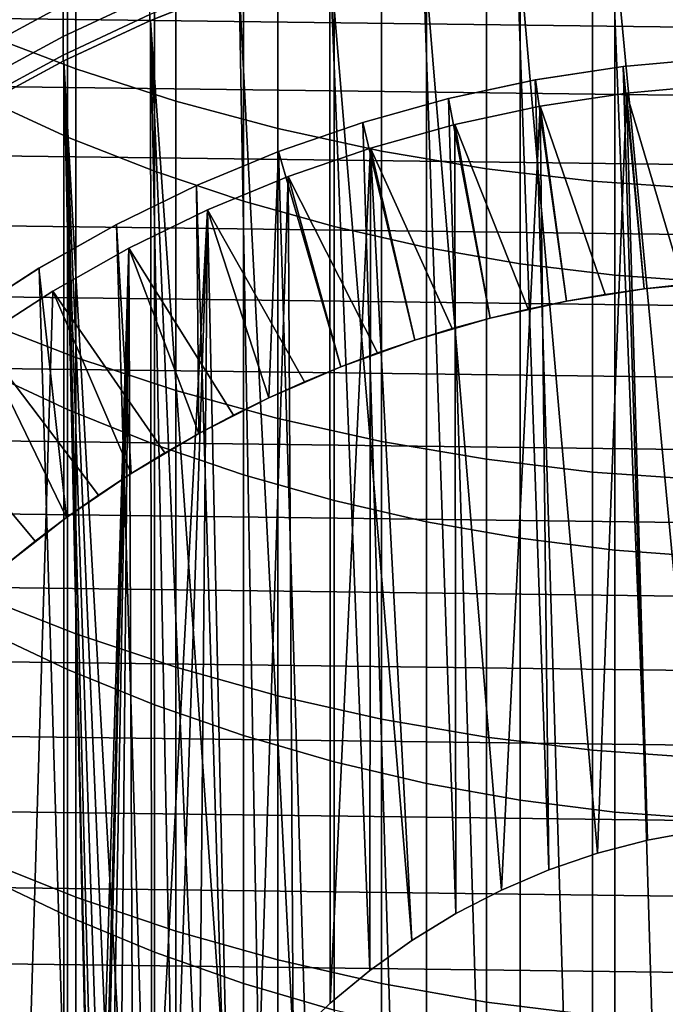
# Model space of a CAD drawing. Header units: metres. Extents: x -28 to 70, y -218 to 28.
# Tile 54 of 256: x -4.38 to -0.76, y -197.06 to -191.55. Entities that reach past the tile are written whole.
import ezdxf

# ---------------------------------------------------------------- set-up
doc = ezdxf.new("R2010")
doc.units = ezdxf.units.M
doc.layers.add('solid_10_261_432_XXX', color=7, linetype='CONTINUOUS')

msp = doc.modelspace()

# ---------------------------------------------------------------- linework, layer by layer
at = {"layer": 'solid_10_261_432_XXX'}
for points in [[(-4.608047, -189.931107, 448.15683), (-4.608047, -191.615173, 445.655182), (-4.061356, -191.822708, 445.790771), (-4.061356, -190.134842, 448.298096)], [(-4.061356, -190.134842, 448.298096), (-4.061356, -191.822708, 445.790771), (-3.501391, -192.003754, 445.909058), (-3.501391, -190.312561, 448.421326)], [(-3.501391, -190.312561, 448.421326), (-3.501391, -192.003754, 445.909058), (-2.929983, -192.15773, 446.009644), (-2.929983, -190.463699, 448.526123)], [(-4.107415, -190.608368, 444.997406), (-4.107415, -192.205109, 442.478271), (-4.57959, -191.989563, 442.345764), (-4.57959, -190.396545, 444.859009)], [(-2.929983, -190.463699, 448.526123), (-2.929983, -192.15773, 446.009644), (-2.348998, -192.284103, 446.092224), (-2.348998, -190.587753, 448.612152)], [(-3.621314, -190.796829, 445.120514), (-3.621314, -192.396881, 442.596161), (-4.107415, -192.205109, 442.478271), (-4.107415, -190.608368, 444.997406)], [(-2.348998, -190.587753, 448.612152), (-2.348998, -192.284103, 446.092224), (-1.760336, -192.382477, 446.156494), (-1.760336, -190.684326, 448.679108)], [(-1.760336, -190.684326, 448.679108), (-1.760336, -192.382477, 446.156494), (-1.16592, -192.45253, 446.202271), (-1.16592, -190.753082, 448.726776)], [(-3.122935, -190.961273, 445.227966), (-3.122935, -192.56424, 442.699036), (-3.621314, -192.396881, 442.596161), (-3.621314, -190.796829, 445.120514)], [(-1.16592, -190.753082, 448.726776), (-1.16592, -192.45253, 446.202271), (-0.567694, -192.494034, 446.22937), (-0.567694, -190.793823, 448.755035)], [(-0.288288, -196.060532, 346.299988), (-0.534895, -190.815567, 346.299988), (-1.068092, -190.862213, 346.299988), (-0.5752, -196.092102, 346.299988)], [(-0.85876, -196.144485, 346.299988), (-1.068092, -190.862213, 346.299988), (-1.5975, -190.939758, 346.299988), (-1.138049, -196.217499, 346.299988)], [(-0.85876, -196.144485, 346.299988), (-0.5752, -196.092102, 346.299988), (-1.068092, -190.862213, 346.299988)], [(-2.613968, -191.101151, 445.319366), (-2.613968, -192.706589, 442.78653), (-3.122935, -192.56424, 442.699036), (-3.122935, -190.961273, 445.227966)], [(-1.411013, -196.310623, 346.299988), (-1.5975, -190.939758, 346.299988), (-2.121712, -191.048004, 346.299988), (-1.676595, -196.423477, 346.299988)], [(-1.411013, -196.310623, 346.299988), (-1.138049, -196.217499, 346.299988), (-1.5975, -190.939758, 346.299988)], [(15.170042, -191.788284, 225.5), (-14.958267, -191.408569, 225.5), (-14.73697, -191.034271, 225.5), (14.958263, -191.408554, 225.5)], [(-1.933216, -196.55542, 346.299988), (-2.121712, -191.048004, 346.299988), (-2.638545, -191.186478, 346.299988), (-2.179435, -196.705673, 346.299988)], [(-1.933216, -196.55542, 346.299988), (-1.676595, -196.423477, 346.299988), (-2.121712, -191.048004, 346.299988)], [(-2.096138, -191.216003, 445.394379), (-2.096138, -192.823456, 442.858368), (-2.613968, -192.706589, 442.78653), (-2.613968, -191.101151, 445.319366)], [(-2.635869, -197.058105, 346.299988), (-2.638545, -191.186478, 346.299988), (-3.146645, -191.354843, 346.299988), (-2.843642, -197.258438, 346.299988)], [(-2.414182, -196.873627, 346.299988), (-2.179435, -196.705673, 346.299988), (-2.638545, -191.186478, 346.299988)], [(-2.635869, -197.058105, 346.299988), (-2.414182, -196.873627, 346.299988), (-2.638545, -191.186478, 346.299988)], [(-4.603708, -191.47612, 395.924561), (-4.603708, -191.720367, 393.400177), (-4.1323, -191.466782, 393.37915), (-4.1323, -191.223221, 395.896576)], [(-4.1323, -191.466782, 393.37915), (-4.1323, -191.6409, 390.855957), (-3.646882, -191.414658, 390.843475), (-3.646882, -191.240982, 393.360443)], [(-1.571201, -191.305435, 445.45282), (-1.571201, -192.914459, 442.914307), (-2.096138, -192.823456, 442.858368), (-2.096138, -191.216003, 445.394379)], [(-3.646882, -191.518921, 388.322693), (-3.646882, -191.55368, 385.799988), (-3.1491, -191.355743, 385.799988), (-3.1491, -191.32106, 388.317261)], [(-1.040938, -191.369125, 445.494415), (-1.040938, -192.979263, 442.954132), (-1.571201, -192.914459, 442.914307), (-1.571201, -191.305435, 445.45282)], [(15.372197, -192.173248, 225.5), (-15.170045, -191.788284, 225.5), (-14.958267, -191.408569, 225.5), (15.170042, -191.788284, 225.5)], [(-3.146645, -191.354843, 346.299988), (-3.1491, -191.355743, 385.799988), (-3.646882, -191.55368, 385.799988), (-3.643899, -191.552399, 346.299988)], [(-3.036155, -197.473282, 346.299988), (-3.146645, -191.354843, 346.299988), (-3.643899, -191.552399, 346.299988), (-3.212488, -197.701645, 346.299988)], [(-3.036155, -197.473282, 346.299988), (-2.843642, -197.258438, 346.299988), (-3.146645, -191.354843, 346.299988)], [(-0.507145, -191.406876, 445.519073), (-0.507145, -193.017685, 442.977753), (-1.040938, -192.979263, 442.954132), (-1.040938, -191.369125, 445.494415)], [(-4.1323, -191.6409, 390.855957), (-4.1323, -191.745407, 388.328949), (-3.646882, -191.518921, 388.322693), (-3.646882, -191.414658, 390.843475)], [(-4.603708, -191.720367, 393.400177), (-4.603708, -191.894958, 390.869995), (-4.1323, -191.6409, 390.855957), (-4.1323, -191.466782, 393.37915)], [(-4.1323, -191.745407, 388.328949), (-4.1323, -191.780258, 385.799988), (-3.646882, -191.55368, 385.799988), (-3.646882, -191.518921, 388.322693)], [(-3.643899, -191.552399, 346.299988), (-3.646882, -191.55368, 385.799988), (-4.1323, -191.780258, 385.799988), (-4.128985, -191.778595, 346.299988)], [(-3.635398, -198.455215, 346.299988), (-3.643899, -191.552399, 346.299988), (-4.128985, -191.778595, 346.299988), (-3.738421, -198.724579, 346.299988)], [(-3.371723, -197.942337, 346.299988), (-3.212488, -197.701645, 346.299988), (-3.643899, -191.552399, 346.299988)], [(-3.512873, -198.193832, 346.299988), (-3.371723, -197.942337, 346.299988), (-3.643899, -191.552399, 346.299988)], [(-3.635398, -198.455215, 346.299988), (-3.512873, -198.193832, 346.299988), (-3.643899, -191.552399, 346.299988)], [(-4.608047, -191.615173, 445.655182), (-4.608047, -193.229645, 443.108063), (-4.061356, -193.440857, 443.237885), (-4.061356, -191.822708, 445.790771)], [(-4.603708, -191.894958, 390.869995), (-4.603708, -191.999756, 388.335968), (-4.1323, -191.745407, 388.328949), (-4.1323, -191.6409, 390.855957)], [(15.56459, -192.563202, 225.5), (-15.372198, -192.173248, 225.5), (-15.170045, -191.788284, 225.5), (15.372197, -192.173248, 225.5)], [(-4.603708, -191.999756, 388.335968), (-4.603708, -192.034714, 385.799988), (-4.1323, -191.780258, 385.799988), (-4.1323, -191.745407, 388.328949)], [(-4.128985, -191.778595, 346.299988), (-4.1323, -191.780258, 385.799988), (-4.603708, -192.034714, 385.799988), (-4.6, -192.032562, 346.299988)], [(-4.6, -207.967438, 346.299988), (-4.128985, -208.221405, 346.299988), (-4.128985, -191.778595, 346.299988), (-4.6, -192.032562, 346.299988)], [(-3.947367, -200.144165, 346.299988), (-4.128985, -191.778595, 346.299988), (-4.128985, -208.221405, 346.299988)], [(-3.821566, -199.000946, 346.299988), (-3.738421, -198.724579, 346.299988), (-4.128985, -191.778595, 346.299988)], [(-3.884301, -199.282578, 346.299988), (-3.821566, -199.000946, 346.299988), (-4.128985, -191.778595, 346.299988)], [(-3.926296, -199.567932, 346.299988), (-3.884301, -199.282578, 346.299988), (-4.128985, -191.778595, 346.299988)], [(-3.947367, -199.855835, 346.299988), (-3.926296, -199.567932, 346.299988), (-4.128985, -191.778595, 346.299988)], [(-3.947367, -200.144165, 346.299988), (-3.947367, -199.855835, 346.299988), (-4.128985, -191.778595, 346.299988)], [(-0.439497, -193.013809, 330.299988), (-0.877384, -193.055206, 330.299988), (-0.994509, -191.810165, 330.299988), (-0.498074, -191.765045, 330.299988)], [(-0.99445, -191.81015, 328.299988), (-0.498097, -191.765045, 328.299988), (-0.498074, -191.765045, 330.299988), (-0.994509, -191.810165, 330.299988)], [(-0.99445, -191.81015, 328.299988), (-0.498097, -208.234955, 328.299988), (0, -208.25, 328.299988), (-0.498097, -191.765045, 328.299988)], [(-4.061356, -191.822708, 445.790771), (-4.061356, -193.440857, 443.237885), (-3.501391, -193.625092, 443.351135), (-3.501391, -192.003754, 445.909058)], [(-1.48705, -191.885132, 328.299988), (-0.99445, -191.81015, 328.299988), (-0.994509, -191.810165, 330.299988), (-1.487003, -191.885117, 330.299988)], [(-0.498097, -208.234955, 328.299988), (-0.99445, -191.81015, 328.299988), (-1.48705, -191.885132, 328.299988), (-0.99445, -208.18985, 328.299988)], [(-0.877384, -193.055206, 330.299988), (-1.311593, -193.123978, 330.299988), (-1.487003, -191.885117, 330.299988), (-0.994509, -191.810165, 330.299988)], [(-1.311593, -193.123978, 330.299988), (-1.740883, -193.219925, 330.299988), (-1.974421, -191.989746, 330.299988), (-1.487003, -191.885117, 330.299988)], [(-1.974386, -191.989731, 328.299988), (-1.48705, -191.885132, 328.299988), (-1.487003, -191.885117, 330.299988), (-1.974421, -191.989746, 330.299988)], [(-0.99445, -208.18985, 328.299988), (-1.48705, -191.885132, 328.299988), (-1.974386, -191.989731, 328.299988), (-1.48705, -208.114868, 328.299988)], [(-1.459976, -192.032669, 337.799988), (-0.976411, -191.959061, 337.799988), (-0.976421, -191.959061, 340.299988), (-1.459972, -192.032669, 340.299988)], [(-0.976411, -191.959061, 337.799988), (-1.459976, -192.032669, 337.799988), (-1.09502, -193.086182, 336.700012), (-0.877374, -193.055206, 336.700012)], [(-1.138049, -196.217499, 340.299988), (-1.411013, -196.310623, 340.299988), (-1.459972, -192.032669, 340.299988), (-0.976421, -191.959061, 340.299988)], [(-0.85876, -196.144485, 340.299988), (-1.138049, -196.217499, 340.299988), (-0.976421, -191.959061, 340.299988)], [(-0.5752, -196.092102, 340.299988), (-0.85876, -196.144485, 340.299988), (-0.976421, -191.959061, 340.299988), (-0.489016, -191.91478, 340.299988)], [(-0.976411, -191.959061, 337.799988), (-0.489025, -191.91478, 337.799988), (-0.489016, -191.91478, 340.299988), (-0.976421, -191.959061, 340.299988)], [(-0.489025, -191.91478, 337.799988), (-0.976411, -191.959061, 337.799988), (-0.658817, -193.031067, 336.700012), (-0.439505, -193.013809, 336.700012)], [(-0.976411, -191.959061, 337.799988), (-0.877374, -193.055206, 336.700012), (-0.658817, -193.031067, 336.700012)], [(-4.107415, -192.205109, 442.478271), (-4.107415, -193.731842, 439.916107), (-4.57959, -193.512711, 439.789581), (-4.57959, -191.989563, 442.345764)], [(-3.501391, -192.003754, 445.909058), (-3.501391, -193.625092, 443.351135), (-2.929983, -193.781769, 443.447449), (-2.929983, -192.15773, 446.009644)], [(-2.454361, -192.123535, 328.299988), (-1.974386, -191.989731, 328.299988), (-1.974421, -191.989746, 330.299988), (-2.45434, -192.123535, 330.299988)], [(-1.48705, -208.114868, 328.299988), (-1.974386, -191.989731, 328.299988), (-2.454361, -192.123535, 328.299988), (-1.974386, -208.010269, 328.299988)], [(-1.740883, -193.219925, 330.299988), (-2.163066, -193.34259, 330.299988), (-2.45434, -192.123535, 330.299988), (-1.974421, -191.989746, 330.299988)], [(-1.938521, -192.135391, 337.799988), (-1.459976, -192.032669, 337.799988), (-1.459972, -192.032669, 340.299988), (-1.938515, -192.135391, 340.299988)], [(-1.459976, -192.032669, 337.799988), (-1.938521, -192.135391, 337.799988), (-1.527025, -193.168594, 336.700012), (-1.311601, -193.123978, 336.700012)], [(-1.676595, -196.423477, 340.299988), (-1.933216, -196.55542, 340.299988), (-1.938515, -192.135391, 340.299988), (-1.459972, -192.032669, 340.299988)], [(-1.411013, -196.310623, 340.299988), (-1.676595, -196.423477, 340.299988), (-1.459972, -192.032669, 340.299988)], [(-1.459976, -192.032669, 337.799988), (-1.311601, -193.123978, 336.700012), (-1.09502, -193.086182, 336.700012)], [(-2.925535, -192.286133, 328.299988), (-2.454361, -192.123535, 328.299988), (-2.45434, -192.123535, 330.299988), (-2.925491, -192.286118, 330.299988)], [(-1.974386, -208.010269, 328.299988), (-2.454361, -192.123535, 328.299988), (-2.925535, -192.286133, 328.299988), (-2.454361, -207.876465, 328.299988)], [(-2.163066, -193.34259, 330.299988), (-2.576905, -193.491577, 330.299988), (-2.925491, -192.286118, 330.299988), (-2.45434, -192.123535, 330.299988)], [(15.747076, -192.95784, 225.5), (-15.56459, -192.563202, 225.5), (-15.372198, -192.173248, 225.5), (15.56459, -192.563202, 225.5)], [(-2.929983, -192.15773, 446.009644), (-2.929983, -193.781769, 443.447449), (-2.348998, -193.910385, 443.526489), (-2.348998, -192.284103, 446.092224)], [(-1.933216, -196.55542, 340.299988), (-2.179435, -196.705673, 340.299988), (-2.409726, -192.266739, 340.299988), (-1.938515, -192.135391, 340.299988)], [(-2.409715, -192.266739, 337.799988), (-1.938521, -192.135391, 337.799988), (-1.938515, -192.135391, 340.299988), (-2.409726, -192.266739, 340.299988)], [(-1.938521, -192.135391, 337.799988), (-2.409715, -192.266739, 337.799988), (-1.952968, -193.277954, 336.700012), (-1.740887, -193.21994, 336.700012)], [(-1.938521, -192.135391, 337.799988), (-1.740887, -193.21994, 336.700012), (-1.527025, -193.168594, 336.700012)], [(-3.621314, -192.396881, 442.596161), (-3.621314, -193.926788, 440.028656), (-4.107415, -193.731842, 439.916107), (-4.107415, -192.205109, 442.478271)], [(-2.980437, -193.666199, 330.299988), (-3.372295, -193.86586, 330.299988), (-3.385913, -192.476822, 330.299988), (-2.925491, -192.286118, 330.299988)], [(-3.385863, -192.476807, 328.299988), (-2.925535, -192.286133, 328.299988), (-2.925491, -192.286118, 330.299988), (-3.385913, -192.476822, 330.299988)], [(-2.454361, -207.876465, 328.299988), (-2.925535, -192.286133, 328.299988), (-3.385863, -192.476807, 328.299988), (-2.925535, -207.713867, 328.299988)], [(-2.576905, -193.491577, 330.299988), (-2.980437, -193.666199, 330.299988), (-2.925491, -192.286118, 330.299988)], [(-2.872313, -192.426376, 337.799988), (-2.409715, -192.266739, 337.799988), (-2.409726, -192.266739, 340.299988), (-2.872307, -192.426376, 340.299988)], [(-2.409715, -192.266739, 337.799988), (-2.872313, -192.426376, 337.799988), (-2.371135, -193.413818, 336.700012), (-2.163055, -193.34259, 336.700012)], [(-2.635869, -197.058105, 340.299988), (-2.843642, -197.258438, 340.299988), (-2.872307, -192.426376, 340.299988), (-2.409726, -192.266739, 340.299988)], [(-2.414182, -196.873627, 340.299988), (-2.635869, -197.058105, 340.299988), (-2.409726, -192.266739, 340.299988)], [(-2.179435, -196.705673, 340.299988), (-2.414182, -196.873627, 340.299988), (-2.409726, -192.266739, 340.299988)], [(-2.409715, -192.266739, 337.799988), (-2.163055, -193.34259, 336.700012), (-1.952968, -193.277954, 336.700012)], [(-2.348998, -192.284103, 446.092224), (-2.348998, -193.910385, 443.526489), (-1.760336, -194.010483, 443.588043), (-1.760336, -192.382477, 446.156494)], [(-3.122935, -192.56424, 442.699036), (-3.122935, -194.096909, 440.126862), (-3.621314, -193.926788, 440.028656), (-3.621314, -192.396881, 442.596161)], [(-1.760336, -192.382477, 446.156494), (-1.760336, -194.010483, 443.588043), (-1.16592, -194.081772, 443.631866), (-1.16592, -192.45253, 446.202271)], [(-3.324364, -192.613617, 337.799988), (-2.872313, -192.426376, 337.799988), (-2.872307, -192.426376, 340.299988), (-3.324361, -192.613617, 340.299988)], [(-2.872313, -192.426376, 337.799988), (-3.324364, -192.613617, 337.799988), (-2.780093, -193.575745, 336.700012), (-2.576915, -193.491577, 336.700012)], [(-3.036155, -197.473282, 340.299988), (-3.212488, -197.701645, 340.299988), (-3.324361, -192.613617, 340.299988), (-2.872307, -192.426376, 340.299988)], [(-2.843642, -197.258438, 340.299988), (-3.036155, -197.473282, 340.299988), (-2.872307, -192.426376, 340.299988)], [(-2.872313, -192.426376, 337.799988), (-2.576915, -193.491577, 336.700012), (-2.371135, -193.413818, 336.700012)], [(-1.16592, -192.45253, 446.202271), (-1.16592, -194.081772, 443.631866), (-0.567694, -194.124008, 443.657806), (-0.567694, -192.494034, 446.22937)], [(-3.834031, -192.695023, 328.299988), (-3.385863, -192.476807, 328.299988), (-3.385913, -192.476822, 330.299988), (-3.833928, -192.694962, 330.299988)], [(-2.925535, -207.713867, 328.299988), (-3.385863, -192.476807, 328.299988), (-3.834031, -192.695023, 328.299988), (-3.385863, -207.523193, 328.299988)], [(-3.372295, -193.86586, 330.299988), (-3.750812, -194.089722, 330.299988), (-3.833928, -192.694962, 330.299988), (-3.385913, -192.476822, 330.299988)], [(15.919566, -193.356964, 225.5), (-15.747075, -192.95784, 225.5), (-15.56459, -192.563202, 225.5), (15.747076, -192.95784, 225.5)], [(-2.613968, -192.706589, 442.78653), (-2.613968, -194.241608, 440.210419), (-3.122935, -194.096909, 440.126862), (-3.122935, -192.56424, 442.699036)], [(-3.635398, -198.455215, 340.299988), (-3.738421, -198.724579, 340.299988), (-3.764229, -192.827789, 340.299988), (-3.324361, -192.613617, 340.299988)], [(-3.764219, -192.827789, 337.799988), (-3.324364, -192.613617, 337.799988), (-3.324361, -192.613617, 340.299988), (-3.764229, -192.827789, 340.299988)], [(-3.324364, -192.613617, 337.799988), (-3.764219, -192.827789, 337.799988), (-3.177867, -193.762924, 336.700012), (-2.980436, -193.666199, 336.700012)], [(-3.512873, -198.193832, 340.299988), (-3.635398, -198.455215, 340.299988), (-3.324361, -192.613617, 340.299988)], [(-3.371723, -197.942337, 340.299988), (-3.512873, -198.193832, 340.299988), (-3.324361, -192.613617, 340.299988)], [(-3.212488, -197.701645, 340.299988), (-3.371723, -197.942337, 340.299988), (-3.324361, -192.613617, 340.299988)], [(-3.324364, -192.613617, 337.799988), (-2.980436, -193.666199, 336.700012), (-2.780093, -193.575745, 336.700012)], [(-3.750812, -194.089722, 330.299988), (-4.114472, -194.336868, 330.299988), (-4.26809, -192.939835, 330.299988), (-3.833928, -192.694962, 330.299988)], [(-4.267987, -192.939774, 328.299988), (-3.834031, -192.695023, 328.299988), (-3.833928, -192.694962, 330.299988), (-4.26809, -192.939835, 330.299988)], [(-3.385863, -207.523193, 328.299988), (-3.834031, -192.695023, 328.299988), (-4.267987, -192.939774, 328.299988), (-3.834031, -207.304977, 328.299988)], [(-2.096138, -192.823456, 442.858368), (-2.096138, -194.360413, 440.279022), (-2.613968, -194.241608, 440.210419), (-2.613968, -192.706589, 442.78653)], [(-4.601261, -206.666214, 340.299988), (-4.190503, -193.068207, 340.299988), (-3.764229, -192.827789, 340.299988), (-4.190503, -206.931793, 340.299988)], [(-4.190511, -193.068222, 337.799988), (-3.764219, -192.827789, 337.799988), (-3.764229, -192.827789, 340.299988), (-4.190503, -193.068207, 340.299988)], [(-3.764219, -192.827789, 337.799988), (-4.190511, -193.068222, 337.799988), (-3.563346, -193.974838, 336.700012), (-3.372288, -193.86586, 336.700012)], [(-3.947367, -199.855835, 340.299988), (-4.190503, -206.931793, 340.299988), (-3.764229, -192.827789, 340.299988)], [(-3.926296, -199.567932, 340.299988), (-3.947367, -199.855835, 340.299988), (-3.764229, -192.827789, 340.299988)], [(-3.884301, -199.282578, 340.299988), (-3.926296, -199.567932, 340.299988), (-3.764229, -192.827789, 340.299988)], [(-3.821566, -199.000946, 340.299988), (-3.884301, -199.282578, 340.299988), (-3.764229, -192.827789, 340.299988)], [(-3.738421, -198.724579, 340.299988), (-3.821566, -199.000946, 340.299988), (-3.764229, -192.827789, 340.299988)], [(-3.764219, -192.827789, 337.799988), (-3.372288, -193.86586, 336.700012), (-3.177867, -193.762924, 336.700012)], [(-1.571201, -192.914459, 442.914307), (-1.571201, -194.452927, 440.332428), (-2.096138, -194.360413, 440.279022), (-2.096138, -192.823456, 442.858368)], [(-4.686577, -193.210419, 328.299988), (-4.267987, -192.939774, 328.299988), (-4.26809, -192.939835, 330.299988), (-4.686481, -193.210342, 330.299988)], [(-3.834031, -207.304977, 328.299988), (-4.267987, -192.939774, 328.299988), (-4.686577, -193.210419, 328.299988), (-4.267987, -207.060226, 328.299988)], [(-4.114472, -194.336868, 330.299988), (-4.46203, -194.606461, 330.299988), (-4.686481, -193.210342, 330.299988), (-4.26809, -192.939835, 330.299988)], [(-1.040938, -192.979263, 442.954132), (-1.040938, -194.518814, 440.370453), (-1.571201, -194.452927, 440.332428), (-1.571201, -192.914459, 442.914307)], [(16.081947, -193.76033, 225.5), (-15.919564, -193.356964, 225.5), (-15.747075, -192.95784, 225.5), (15.919566, -193.356964, 225.5)], [(-0.507145, -193.017685, 442.977753), (-0.507145, -194.557861, 440.393005), (-1.040938, -194.518814, 440.370453), (-1.040938, -192.979263, 442.954132)], [(-1.09502, -193.086182, 336.700012), (-1.311601, -193.123978, 336.700012), (-1.311593, -193.123978, 330.299988), (-0.877384, -193.055206, 330.299988)], [(-0.877374, -193.055206, 336.700012), (-1.09502, -193.086182, 336.700012), (-0.877384, -193.055206, 330.299988)], [(-0.658817, -193.031067, 336.700012), (-0.877374, -193.055206, 336.700012), (-0.877384, -193.055206, 330.299988), (-0.439497, -193.013809, 330.299988)], [(-4.99549, -206.376129, 340.299988), (-4.601261, -193.333786, 340.299988), (-4.190503, -193.068207, 340.299988), (-4.601261, -206.666214, 340.299988)], [(-4.601263, -193.333786, 337.799988), (-4.190511, -193.068222, 337.799988), (-4.190503, -193.068207, 340.299988), (-4.601261, -193.333786, 340.299988)], [(-4.190511, -193.068222, 337.799988), (-4.601263, -193.333786, 337.799988), (-3.93452, -194.210388, 336.700012), (-3.750821, -194.089722, 336.700012)], [(-4.190511, -193.068222, 337.799988), (-3.750821, -194.089722, 336.700012), (-3.563346, -193.974838, 336.700012)], [(-1.527025, -193.168594, 336.700012), (-1.740887, -193.21994, 336.700012), (-1.740883, -193.219925, 330.299988), (-1.311593, -193.123978, 330.299988)], [(-1.311601, -193.123978, 336.700012), (-1.527025, -193.168594, 336.700012), (-1.311593, -193.123978, 330.299988)], [(-4.267987, -207.060226, 328.299988), (-4.686577, -193.210419, 328.299988), (-5.087894, -193.505707, 328.299988), (-4.686577, -206.789581, 328.299988)], [(-1.952968, -193.277954, 336.700012), (-2.163055, -193.34259, 336.700012), (-2.163066, -193.34259, 330.299988), (-1.740883, -193.219925, 330.299988)], [(-1.740887, -193.21994, 336.700012), (-1.952968, -193.277954, 336.700012), (-1.740883, -193.219925, 330.299988)], [(-4.608047, -193.229645, 443.108063), (-4.608047, -194.773331, 440.517426), (-4.061356, -194.988037, 440.641357), (-4.061356, -193.440857, 443.237885)], [(-4.601263, -193.333786, 337.799988), (-4.995481, -193.623856, 337.799988), (-4.29038, -194.468933, 336.700012), (-4.114469, -194.336868, 336.700012)], [(-4.601263, -193.333786, 337.799988), (-4.114469, -194.336868, 336.700012), (-3.93452, -194.210388, 336.700012)], [(16.234093, -194.167618, 225.5), (-16.081945, -193.76033, 225.5), (-15.919564, -193.356964, 225.5), (16.081947, -193.76033, 225.5)], [(-2.371135, -193.413818, 336.700012), (-2.576915, -193.491577, 336.700012), (-2.576905, -193.491577, 330.299988), (-2.163066, -193.34259, 330.299988)], [(-2.163055, -193.34259, 336.700012), (-2.371135, -193.413818, 336.700012), (-2.163066, -193.34259, 330.299988)], [(-4.061356, -193.440857, 443.237885), (-4.061356, -194.988037, 440.641357), (-3.501391, -195.175323, 440.749512), (-3.501391, -193.625092, 443.351135)], [(-2.780093, -193.575745, 336.700012), (-2.980436, -193.666199, 336.700012), (-2.980437, -193.666199, 330.299988), (-2.576905, -193.491577, 330.299988)], [(-2.576915, -193.491577, 336.700012), (-2.780093, -193.575745, 336.700012), (-2.576905, -193.491577, 330.299988)], [(-4.107415, -193.731842, 439.916107), (-4.107415, -195.187378, 437.312836), (-4.57959, -194.964859, 437.192413), (-4.57959, -193.512711, 439.789581)], [(-4.995481, -193.623856, 337.799988), (-4.462027, -194.606461, 336.700012), (-4.29038, -194.468933, 336.700012)], [(-3.501391, -193.625092, 443.351135), (-3.501391, -195.175323, 440.749512), (-2.929983, -195.334595, 440.841461), (-2.929983, -193.781769, 443.447449)], [(-3.177867, -193.762924, 336.700012), (-3.372288, -193.86586, 336.700012), (-3.372295, -193.86586, 330.299988), (-2.980437, -193.666199, 330.299988)], [(-2.980436, -193.666199, 336.700012), (-3.177867, -193.762924, 336.700012), (-2.980437, -193.666199, 330.299988)], [(16.375931, -194.578613, 225.5), (-16.234093, -194.167618, 225.5), (-16.081945, -193.76033, 225.5), (16.234093, -194.167618, 225.5)], [(-3.621314, -193.926788, 440.028656), (-3.621314, -195.385361, 437.419983), (-4.107415, -195.187378, 437.312836), (-4.107415, -193.731842, 439.916107)], [(-2.929983, -193.781769, 443.447449), (-2.929983, -195.334595, 440.841461), (-2.348998, -195.465332, 440.916931), (-2.348998, -193.910385, 443.526489)], [(-3.563346, -193.974838, 336.700012), (-3.750821, -194.089722, 336.700012), (-3.750812, -194.089722, 330.299988), (-3.372295, -193.86586, 330.299988)], [(-3.372288, -193.86586, 336.700012), (-3.563346, -193.974838, 336.700012), (-3.372295, -193.86586, 330.299988)], [(-3.122935, -194.096909, 440.126862), (-3.122935, -195.558121, 437.513458), (-3.621314, -195.385361, 437.419983), (-3.621314, -193.926788, 440.028656)], [(-2.348998, -193.910385, 443.526489), (-2.348998, -195.465332, 440.916931), (-1.760336, -195.567108, 440.975708), (-1.760336, -194.010483, 443.588043)], [(-1.760336, -194.010483, 443.588043), (-1.760336, -195.567108, 440.975708), (-1.16592, -195.639572, 441.017548), (-1.16592, -194.081772, 443.631866)], [(-3.93452, -194.210388, 336.700012), (-4.114469, -194.336868, 336.700012), (-4.114472, -194.336868, 330.299988), (-3.750812, -194.089722, 330.299988)], [(-3.750821, -194.089722, 336.700012), (-3.93452, -194.210388, 336.700012), (-3.750812, -194.089722, 330.299988)], [(-2.613968, -194.241608, 440.210419), (-2.613968, -195.705063, 437.592987), (-3.122935, -195.558121, 437.513458), (-3.122935, -194.096909, 440.126862)], [(-1.16592, -194.081772, 443.631866), (-1.16592, -195.639572, 441.017548), (-0.567694, -195.68251, 441.042328), (-0.567694, -194.124008, 443.657806)], [(16.507374, -194.993103, 225.5), (-16.375933, -194.578629, 225.5), (-16.234093, -194.167618, 225.5), (16.375931, -194.578613, 225.5)], [(-2.096138, -194.360413, 440.279022), (-2.096138, -195.825729, 437.658295), (-2.613968, -195.705063, 437.592987), (-2.613968, -194.241608, 440.210419)], [(-4.29038, -194.468933, 336.700012), (-4.462027, -194.606461, 336.700012), (-4.46203, -194.606461, 330.299988), (-4.114472, -194.336868, 330.299988)], [(-4.114469, -194.336868, 336.700012), (-4.29038, -194.468933, 336.700012), (-4.114472, -194.336868, 330.299988)], [(-1.571201, -194.452927, 440.332428), (-1.571201, -195.919662, 437.709137), (-2.096138, -195.825729, 437.658295), (-2.096138, -194.360413, 440.279022)], [(-1.040938, -194.518814, 440.370453), (-1.040938, -195.986572, 437.745331), (-1.571201, -195.919662, 437.709137), (-1.571201, -194.452927, 440.332428)], [(-0.507145, -194.557861, 440.393005), (-0.507145, -196.02623, 437.766785), (-1.040938, -195.986572, 437.745331), (-1.040938, -194.518814, 440.370453)], [(16.628319, -195.410721, 225.5), (-16.507376, -194.993103, 225.5), (-16.375933, -194.578629, 225.5), (16.507374, -194.993103, 225.5)], [(-4.608047, -194.773331, 440.517426), (-4.608047, -196.245056, 437.885223), (-4.061356, -196.463089, 438.003204), (-4.061356, -194.988037, 440.641357)], [(16.738703, -195.831268, 225.5), (-16.628321, -195.410721, 225.5), (-16.507376, -194.993103, 225.5), (16.628319, -195.410721, 225.5)], [(-4.107415, -195.187378, 437.312836), (-4.107415, -196.570648, 434.670441), (-4.57959, -196.344879, 434.556213), (-4.57959, -194.964859, 437.192413)], [(-4.061356, -194.988037, 440.641357), (-4.061356, -196.463089, 438.003204), (-3.501391, -196.65329, 438.10614), (-3.501391, -195.175323, 440.749512)], [(-3.621314, -195.385361, 437.419983), (-3.621314, -196.7715, 434.772095), (-4.107415, -196.570648, 434.670441), (-4.107415, -195.187378, 437.312836)], [(-3.501391, -195.175323, 440.749512), (-3.501391, -196.65329, 438.10614), (-2.929983, -196.815033, 438.193665), (-2.929983, -195.334595, 440.841461)], [(-2.929983, -195.334595, 440.841461), (-2.929983, -196.815033, 438.193665), (-2.348998, -196.9478, 438.265533), (-2.348998, -195.465332, 440.916931)], [(16.838461, -196.254501, 225.5), (-16.738705, -195.831268, 225.5), (-16.628321, -195.410721, 225.5), (16.738703, -195.831268, 225.5)], [(-3.122935, -195.558121, 437.513458), (-3.122935, -196.946762, 434.860779), (-3.621314, -196.7715, 434.772095), (-3.621314, -195.385361, 437.419983)], [(-2.348998, -195.465332, 440.916931), (-2.348998, -196.9478, 438.265533), (-1.760336, -197.051147, 438.321442), (-1.760336, -195.567108, 440.975708)], [(-2.613968, -195.705063, 437.592987), (-2.613968, -197.095856, 434.936249), (-3.122935, -196.946762, 434.860779), (-3.122935, -195.558121, 437.513458)], [(-1.760336, -195.567108, 440.975708), (-1.760336, -197.051147, 438.321442), (-1.16592, -197.124741, 438.361298), (-1.16592, -195.639572, 441.017548)], [(-1.16592, -195.639572, 441.017548), (-1.16592, -197.124741, 438.361298), (-0.567694, -197.16835, 438.384888), (-0.567694, -195.68251, 441.042328)], [(-2.096138, -195.825729, 437.658295), (-2.096138, -197.218262, 434.998169), (-2.613968, -197.095856, 434.936249), (-2.613968, -195.705063, 437.592987)], [(16.927511, -196.680084, 225.5), (-16.838461, -196.254517, 225.5), (-16.738705, -195.831268, 225.5), (16.838461, -196.254501, 225.5)], [(-1.571201, -195.919662, 437.709137), (-1.571201, -197.313568, 435.046417), (-2.096138, -197.218262, 434.998169), (-2.096138, -195.825729, 437.658295)], [(-1.040938, -195.986572, 437.745331), (-1.040938, -197.381454, 435.08078), (-1.571201, -197.313568, 435.046417), (-1.571201, -195.919662, 437.709137)], [(-0.507145, -196.02623, 437.766785), (-0.507145, -197.421677, 435.101135), (-1.040938, -197.381454, 435.08078), (-1.040938, -195.986572, 437.745331)], [(-0.5752, -196.092102, 346.299988), (-0.85876, -196.144485, 346.299988), (-0.85876, -196.144485, 340.299988), (-0.5752, -196.092102, 340.299988)], [(-0.85876, -196.144485, 346.299988), (-1.138049, -196.217499, 346.299988), (-1.138049, -196.217499, 340.299988), (-0.85876, -196.144485, 340.299988)], [(17.005808, -197.107773, 225.5), (-16.927511, -196.680084, 225.5), (-16.838461, -196.254517, 225.5), (16.927511, -196.680084, 225.5)], [(-4.608047, -196.245056, 437.885223), (-4.608047, -197.643692, 435.21347), (-4.061356, -197.864883, 435.325409), (-4.061356, -196.463089, 438.003204)], [(-1.138049, -196.217499, 346.299988), (-1.411013, -196.310623, 346.299988), (-1.411013, -196.310623, 340.299988), (-1.138049, -196.217499, 340.299988)], [(-1.411013, -196.310623, 346.299988), (-1.676595, -196.423477, 346.299988), (-1.676595, -196.423477, 340.299988), (-1.411013, -196.310623, 340.299988)], [(-4.107415, -196.570648, 434.670441), (-4.107415, -197.880569, 431.990967), (-4.57959, -197.651749, 431.882965), (-4.57959, -196.344879, 434.556213)], [(-1.676595, -196.423477, 346.299988), (-1.933216, -196.55542, 346.299988), (-1.933216, -196.55542, 340.299988), (-1.676595, -196.423477, 340.299988)], [(-4.061356, -196.463089, 438.003204), (-4.061356, -197.864883, 435.325409), (-3.501391, -198.057846, 435.423065), (-3.501391, -196.65329, 438.10614)], [(-3.621314, -196.7715, 434.772095), (-3.621314, -198.084152, 432.087036), (-4.107415, -197.880569, 431.990967), (-4.107415, -196.570648, 434.670441)], [(-1.933216, -196.55542, 346.299988), (-2.179435, -196.705673, 346.299988), (-2.179435, -196.705673, 340.299988), (-1.933216, -196.55542, 340.299988)], [(17.073303, -197.537323, 225.5), (-17.005808, -197.107773, 225.5), (-16.927511, -196.680084, 225.5), (17.005808, -197.107773, 225.5)], [(-3.501391, -196.65329, 438.10614), (-3.501391, -198.057846, 435.423065), (-2.929983, -198.221954, 435.506104), (-2.929983, -196.815033, 438.193665)], [(-2.179435, -196.705673, 346.299988), (-2.414182, -196.873627, 346.299988), (-2.414182, -196.873627, 340.299988), (-2.179435, -196.705673, 340.299988)], [(-3.122935, -196.946762, 434.860779), (-3.122935, -198.261795, 432.170868), (-3.621314, -198.084152, 432.087036), (-3.621314, -196.7715, 434.772095)], [(-2.929983, -196.815033, 438.193665), (-2.929983, -198.221954, 435.506104), (-2.348998, -198.356644, 435.57428), (-2.348998, -196.9478, 438.265533)], [(-2.414182, -196.873627, 346.299988), (-2.635869, -197.058105, 346.299988), (-2.635869, -197.058105, 340.299988), (-2.414182, -196.873627, 340.299988)], [(-2.613968, -197.095856, 434.936249), (-2.613968, -198.412903, 432.242157), (-3.122935, -198.261795, 432.170868), (-3.122935, -196.946762, 434.860779)], [(-2.348998, -196.9478, 438.265533), (-2.348998, -198.356644, 435.57428), (-1.760336, -198.461487, 435.627319), (-1.760336, -197.051147, 438.321442)], [(-2.635869, -197.058105, 346.299988), (-2.843642, -197.258438, 346.299988), (-2.843642, -197.258438, 340.299988), (-2.635869, -197.058105, 340.299988)], [(-1.760336, -197.051147, 438.321442), (-1.760336, -198.461487, 435.627319), (-1.16592, -198.536163, 435.665131), (-1.16592, -197.124741, 438.361298)]]:
    msp.add_3dface(points, dxfattribs=at)

doc.saveas('drawing.dxf')
